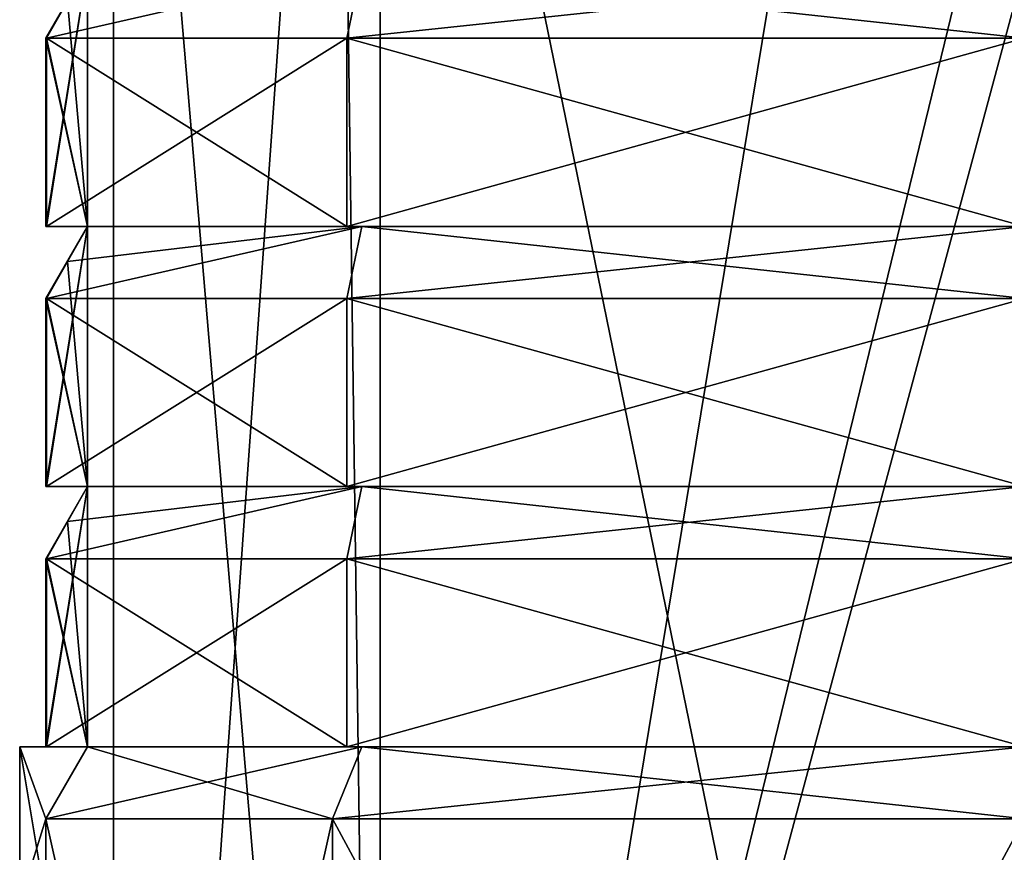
# Model space of a CAD drawing. Header units: millimetres. Extents: x -50 to 50, y -22 to 96.
# Tile 237 of 256: x -19 to 0, y 56 to 72. Entities that reach past the tile are written whole.
import ezdxf

# ---------------------------------------------------------------- set-up
doc = ezdxf.new("R2010")
doc.units = ezdxf.units.MM
doc.header["$LTSCALE"] = 65.185185
for name, color, linetype in [('1629', 7, 'CONTINUOUS'), ('1630', 7, 'CONTINUOUS'), ('1631', 7, 'CONTINUOUS'), ('1633', 7, 'CONTINUOUS'), ('1634', 7, 'CONTINUOUS'), ('1635', 7, 'CONTINUOUS'), ('1651', 7, 'CONTINUOUS'), ('1653', 7, 'CONTINUOUS'), ('1654', 7, 'CONTINUOUS'), ('1656', 7, 'CONTINUOUS'), ('1658', 7, 'CONTINUOUS'), ('1659', 7, 'CONTINUOUS'), ('1661', 7, 'CONTINUOUS'), ('1663', 7, 'CONTINUOUS'), ('1664', 7, 'CONTINUOUS'), ('1666', 7, 'CONTINUOUS'), ('1668', 7, 'CONTINUOUS'), ('1669', 7, 'CONTINUOUS'), ('1893', 7, 'CONTINUOUS'), ('1894', 7, 'CONTINUOUS'), ('1895', 7, 'CONTINUOUS'), ('1896', 7, 'CONTINUOUS'), ('2076', 7, 'CONTINUOUS'), ('2077', 7, 'CONTINUOUS'), ('2080', 7, 'CONTINUOUS'), ('2081', 7, 'CONTINUOUS'), ('3501', 7, 'CONTINUOUS'), ('3502', 7, 'CONTINUOUS'), ('3503', 7, 'CONTINUOUS'), ('3508', 7, 'CONTINUOUS'), ('3509', 7, 'CONTINUOUS'), ('3510', 7, 'CONTINUOUS'), ('3520', 7, 'CONTINUOUS'), ('3521', 7, 'CONTINUOUS'), ('3522', 7, 'CONTINUOUS'), ('3538', 7, 'CONTINUOUS'), ('3539', 7, 'CONTINUOUS'), ('3540', 7, 'CONTINUOUS'), ('3541', 7, 'CONTINUOUS'), ('3542', 7, 'CONTINUOUS'), ('3543', 7, 'CONTINUOUS'), ('3544', 7, 'CONTINUOUS'), ('3545', 7, 'CONTINUOUS'), ('3546', 7, 'CONTINUOUS'), ('3547', 7, 'CONTINUOUS'), ('3548', 7, 'CONTINUOUS'), ('3554', 7, 'CONTINUOUS'), ('3555', 7, 'CONTINUOUS'), ('3560', 7, 'CONTINUOUS'), ('3561', 7, 'CONTINUOUS'), ('3566', 7, 'CONTINUOUS'), ('3567', 7, 'CONTINUOUS'), ('3572', 7, 'CONTINUOUS'), ('3573', 7, 'CONTINUOUS'), ('3609', 7, 'CONTINUOUS'), ('3625', 7, 'CONTINUOUS')]:
    doc.layers.add(name, color=color, linetype=linetype)

msp = doc.modelspace()

# ---------------------------------------------------------------- linework, layer by layer
at = {"layer": '1629', "color": 7, "linetype": 'CONTINUOUS', "true_color": 0xe0f2ff}
for points in [[(-18.8, 56.614, 23.5), (-18.8, 32, 23.5), (-13.294, 32, 36.794), (-18.8, 56.614, 23.5)], [(-13.294, 56.614, 36.794), (-18.8, 56.614, 23.5), (-13.294, 32, 36.794), (-13.294, 56.614, 36.794)], [(0, 56.614, 42.3), (-13.294, 56.614, 36.794), (0, 32, 42.3), (0, 56.614, 42.3)], [(0, 32, 42.3), (-13.294, 56.614, 36.794), (-13.294, 32, 36.794), (0, 32, 42.3)]]:
    msp.add_3dface(points, dxfattribs=at)
at = {"layer": '1630', "color": 7, "linetype": 'CONTINUOUS', "true_color": 0xe0f2ff}
for points in [[(-18.8, 32, 23.5), (-18.8, 56.614, 23.5), (-18.8, 55, 22), (-18.8, 32, 23.5)], [(-18.8, 55, 22), (-18.8, 56.614, 23.5), (-18.8, 56.614, 20.386), (-18.8, 55, 22)], [(-18.8, 56.614, -17.5), (-18.8, 32, -17.5), (-18.8, 34.456, -7.034), (-18.8, 56.614, -17.5)], [(-18.8, 56.614, -14.386), (-18.8, 56.614, -17.5), (-18.8, 55, -16), (-18.8, 56.614, -14.386)], [(-18.8, 55, -16), (-18.8, 56.614, -17.5), (-18.8, 34.456, -7.034), (-18.8, 55, -16)], [(-18.8, 56.614, -11.614), (-18.8, 55, -10), (-18.8, 52.614, -7.52), (-18.8, 56.614, -11.614)], [(-18.8, 56.614, 17.614), (-18.8, 56.614, -11.614), (-18.8, 55.614, 13.52), (-18.8, 56.614, 17.614)], [(-18.8, 55.614, 10.364), (-18.8, 56.614, -11.614), (-18.8, 55.614, 9.913), (-18.8, 55.614, 10.364)], [(-18.8, 56.614, -11.614), (-18.8, 55.614, 10.364), (-18.8, 55.614, 11.416), (-18.8, 56.614, -11.614)], [(-18.8, 55.614, 9.913), (-18.8, 56.614, -11.614), (-18.8, 55.614, 9.312), (-18.8, 55.614, 9.913)], [(-18.8, 55.614, 13.52), (-18.8, 56.614, -11.614), (-18.8, 55.614, 13.069), (-18.8, 55.614, 13.52)], [(-18.8, 55.614, 13.069), (-18.8, 56.614, -11.614), (-18.8, 55.614, 12.017), (-18.8, 55.614, 13.069)], [(-18.8, 55.614, 12.017), (-18.8, 56.614, -11.614), (-18.8, 55.614, 11.416), (-18.8, 55.614, 12.017)], [(-18.8, 56.614, -11.614), (-18.8, 55.614, 8.861), (-18.8, 55.614, 9.312), (-18.8, 56.614, -11.614)], [(-18.8, 55.614, 8.861), (-18.8, 56.614, -11.614), (-18.8, 55.614, 8.26), (-18.8, 55.614, 8.861)], [(-18.8, 55.614, 7.809), (-18.8, 56.614, -11.614), (-18.8, 55.614, 5.931), (-18.8, 55.614, 7.809)], [(-18.8, 56.614, -11.614), (-18.8, 55.614, 7.809), (-18.8, 55.614, 8.26), (-18.8, 56.614, -11.614)], [(-18.8, 55.614, 5.931), (-18.8, 56.614, -11.614), (-18.8, 55.614, 5.254), (-18.8, 55.614, 5.931)], [(-18.8, 55.614, 5.254), (-18.8, 56.614, -11.614), (-18.8, 55.614, 4.653), (-18.8, 55.614, 5.254)], [(-18.8, 56.614, -11.614), (-18.8, 55.614, 4.202), (-18.8, 55.614, 4.653), (-18.8, 56.614, -11.614)], [(-18.8, 55.614, 4.202), (-18.8, 56.614, -11.614), (-18.8, 55.614, 3.601), (-18.8, 55.614, 4.202)], [(-18.8, 55.614, 0.445), (-18.8, 56.614, -11.614), (-18.8, 55.614, -0.006), (-18.8, 55.614, 0.445)], [(-18.8, 56.614, -11.614), (-18.8, 55.614, 0.445), (-18.8, 55.614, 1.497), (-18.8, 56.614, -11.614)], [(-18.8, 55.614, -0.006), (-18.8, 56.614, -11.614), (-18.8, 55.614, -1.809), (-18.8, 55.614, -0.006)], [(-18.8, 55.614, 3.601), (-18.8, 56.614, -11.614), (-18.8, 55.614, 3.15), (-18.8, 55.614, 3.601)], [(-18.8, 55.614, 3.15), (-18.8, 56.614, -11.614), (-18.8, 55.614, 2.098), (-18.8, 55.614, 3.15)], [(-18.8, 55.614, 2.098), (-18.8, 56.614, -11.614), (-18.8, 55.614, 1.497), (-18.8, 55.614, 2.098)], [(-18.8, 55.614, -1.809), (-18.8, 56.614, -11.614), (-18.8, 55.614, -2.11), (-18.8, 55.614, -1.809)], [(-18.8, 55.614, -2.11), (-18.8, 56.614, -11.614), (-18.8, 55.551, -2.485), (-18.8, 55.614, -2.11)], [(-18.8, 55.551, -2.485), (-18.8, 56.614, -11.614), (-18.8, 55.614, -3.913), (-18.8, 55.551, -2.485)], [(-18.8, 55.614, -7.069), (-18.8, 56.614, -11.614), (-18.8, 55.614, -7.52), (-18.8, 55.614, -7.069)], [(-18.8, 56.614, -11.614), (-18.8, 55.614, -7.069), (-18.8, 55.614, -6.017), (-18.8, 56.614, -11.614)], [(-18.8, 55.614, -7.52), (-18.8, 56.614, -11.614), (-18.8, 52.614, -7.52), (-18.8, 55.614, -7.52)], [(-18.8, 55.614, -3.913), (-18.8, 56.614, -11.614), (-18.8, 55.614, -4.364), (-18.8, 55.614, -3.913)], [(-18.8, 55.614, -4.364), (-18.8, 56.614, -11.614), (-18.8, 55.614, -5.416), (-18.8, 55.614, -4.364)], [(-18.8, 55.614, -5.416), (-18.8, 56.614, -11.614), (-18.8, 55.614, -6.017), (-18.8, 55.614, -5.416)], [(-18.8, 55, 16), (-18.8, 56.614, 17.614), (-18.8, 55.614, 13.52), (-18.8, 55, 16)]]:
    msp.add_3dface(points, dxfattribs=at)
at = {"layer": '1631', "color": 7, "linetype": 'CONTINUOUS', "true_color": 0xe0f2ff}
for points in [[(-18.8, 32, -17.5), (-18.8, 56.614, -17.5), (-13.294, 56.614, -30.794), (-18.8, 32, -17.5)], [(-18.8, 32, -17.5), (-13.294, 56.614, -30.794), (-13.294, 32, -30.794), (-18.8, 32, -17.5)], [(-13.294, 56.614, -30.794), (0, 56.614, -36.3), (-13.294, 32, -30.794), (-13.294, 56.614, -30.794)], [(-13.294, 32, -30.794), (0, 56.614, -36.3), (0, 32, -36.3), (-13.294, 32, -30.794)]]:
    msp.add_3dface(points, dxfattribs=at)
at = {"layer": '1633', "color": 7, "linetype": 'CONTINUOUS', "true_color": 0xe0f2ff}
for points in [[(-17.5, 87.5, 23.5), (-13.199, 87.5, 34.991), (-17.5, 27, 23.5), (-17.5, 87.5, 23.5)], [(-17.5, 27, 23.5), (-13.199, 87.5, 34.991), (-12.374, 27, 35.874), (-17.5, 27, 23.5)], [(-13.199, 87.5, 34.991), (-2.41, 87.5, 40.833), (-12.374, 27, 35.874), (-13.199, 87.5, 34.991)], [(-12.374, 27, 35.874), (-2.41, 87.5, 40.833), (-1.175, 73, 40.961), (-12.374, 27, 35.874)], [(0, 27, 41), (-12.374, 27, 35.874), (0, 73, 41), (0, 27, 41)], [(0, 73, 41), (-12.374, 27, 35.874), (-1.175, 73, 40.961), (0, 73, 41)]]:
    msp.add_3dface(points, dxfattribs=at)
at = {"layer": '1634', "color": 7, "linetype": 'CONTINUOUS', "true_color": 0xe0f2ff}
for points in [[(-17.5, 87.5, 23.5), (-17.5, 27, 23.5), (-17.5, 87.5, -17.5), (-17.5, 87.5, 23.5)], [(-17.5, 87.5, -17.5), (-17.5, 27, 23.5), (-17.5, 27, -17.5), (-17.5, 87.5, -17.5)]]:
    msp.add_3dface(points, dxfattribs=at)
at = {"layer": '1635', "color": 7, "linetype": 'CONTINUOUS', "true_color": 0xe0f2ff}
for points in [[(-17.5, 87.5, -17.5), (-17.5, 27, -17.5), (-12.374, 27, -29.874), (-17.5, 87.5, -17.5)], [(-17.5, 87.5, -17.5), (-12.374, 27, -29.874), (-12.374, 87.5, -29.874), (-17.5, 87.5, -17.5)], [(-12.374, 27, -29.874), (0, 27, -35), (-12.374, 87.5, -29.874), (-12.374, 27, -29.874)], [(-12.374, 87.5, -29.874), (0, 27, -35), (0, 87.5, -35), (-12.374, 87.5, -29.874)]]:
    msp.add_3dface(points, dxfattribs=at)
at = {"layer": '1651', "color": 7, "linetype": 'CONTINUOUS', "true_color": 0xe0f2ff}
for points in [[(-13.014, 71.614, -31.068), (-18.784, 71.614, -18.284), (-12.728, 73, -30.228), (-13.014, 71.614, -31.068)], [(-12.728, 73, -30.228), (-18.784, 71.614, -18.284), (-18.384, 72.327, -17.884), (-12.728, 73, -30.228)], [(0, 71.614, -36.3), (-13.014, 71.614, -31.068), (0, 73, -35.5), (0, 71.614, -36.3)], [(0, 73, -35.5), (-13.014, 71.614, -31.068), (-12.728, 73, -30.228), (0, 73, -35.5)]]:
    msp.add_3dface(points, dxfattribs=at)
at = {"layer": '1653', "color": 7, "linetype": 'CONTINUOUS', "true_color": 0xe0f2ff}
for points in [[(-13.014, 71.614, 37.068), (-12.728, 73, 36.228), (-18.784, 71.614, 24.284), (-13.014, 71.614, 37.068)], [(-18.784, 71.614, 24.284), (-12.728, 73, 36.228), (-18.384, 72.328, 23.884), (-18.784, 71.614, 24.284)], [(0, 71.614, 42.3), (-12.728, 73, 36.228), (-13.014, 71.614, 37.068), (0, 71.614, 42.3)], [(0, 73, 41.5), (-12.728, 73, 36.228), (0, 71.614, 42.3), (0, 73, 41.5)]]:
    msp.add_3dface(points, dxfattribs=at)
at = {"layer": '1654', "color": 7, "linetype": 'CONTINUOUS', "true_color": 0xe0f2ff}
for points in [[(-18, 73, 23.5), (-18, 73, -17.5), (-18.8, 71.614, 22.7), (-18, 73, 23.5)], [(-18.8, 71.614, 22.7), (-18, 73, -17.5), (-18.8, 71.614, -16.7), (-18.8, 71.614, 22.7)]]:
    msp.add_3dface(points, dxfattribs=at)
at = {"layer": '1656', "color": 7, "linetype": 'CONTINUOUS', "true_color": 0xe0f2ff}
for points in [[(-13.014, 66.614, -31.068), (-18.784, 66.614, -18.284), (-12.728, 68, -30.228), (-13.014, 66.614, -31.068)], [(-12.728, 68, -30.228), (-18.784, 66.614, -18.284), (-18.384, 67.327, -17.884), (-12.728, 68, -30.228)], [(-18, 68, -17.5), (-12.728, 68, -30.228), (-18.384, 67.327, -17.884), (-18, 68, -17.5)], [(0, 66.614, -36.3), (-13.014, 66.614, -31.068), (0, 68, -35.5), (0, 66.614, -36.3)], [(0, 68, -35.5), (-13.014, 66.614, -31.068), (-12.728, 68, -30.228), (0, 68, -35.5)]]:
    msp.add_3dface(points, dxfattribs=at)
at = {"layer": '1658', "color": 7, "linetype": 'CONTINUOUS', "true_color": 0xe0f2ff}
for points in [[(-13.014, 66.614, 37.068), (-12.728, 68, 36.228), (-18.784, 66.614, 24.284), (-13.014, 66.614, 37.068)], [(-18.784, 66.614, 24.284), (-12.728, 68, 36.228), (-18.384, 67.328, 23.884), (-18.784, 66.614, 24.284)], [(-12.728, 68, 36.228), (-18, 68, 23.5), (-18.384, 67.328, 23.884), (-12.728, 68, 36.228)], [(0, 66.614, 42.3), (-12.728, 68, 36.228), (-13.014, 66.614, 37.068), (0, 66.614, 42.3)], [(0, 68, 41.5), (-12.728, 68, 36.228), (0, 66.614, 42.3), (0, 68, 41.5)]]:
    msp.add_3dface(points, dxfattribs=at)
at = {"layer": '1659', "color": 7, "linetype": 'CONTINUOUS', "true_color": 0xe0f2ff}
for points in [[(-18, 68, 23.5), (-18, 68, -17.5), (-18.8, 66.614, 22.7), (-18, 68, 23.5)], [(-18.8, 66.614, 22.7), (-18, 68, -17.5), (-18.8, 66.614, -16.7), (-18.8, 66.614, 22.7)]]:
    msp.add_3dface(points, dxfattribs=at)
at = {"layer": '1661', "color": 7, "linetype": 'CONTINUOUS', "true_color": 0xe0f2ff}
for points in [[(-13.014, 61.614, -31.068), (-18.784, 61.614, -18.284), (-12.728, 63, -30.228), (-13.014, 61.614, -31.068)], [(-12.728, 63, -30.228), (-18.784, 61.614, -18.284), (-18.384, 62.327, -17.884), (-12.728, 63, -30.228)], [(-18, 63, -17.5), (-12.728, 63, -30.228), (-18.384, 62.327, -17.884), (-18, 63, -17.5)], [(0, 61.614, -36.3), (-13.014, 61.614, -31.068), (0, 63, -35.5), (0, 61.614, -36.3)], [(0, 63, -35.5), (-13.014, 61.614, -31.068), (-12.728, 63, -30.228), (0, 63, -35.5)]]:
    msp.add_3dface(points, dxfattribs=at)
at = {"layer": '1663', "color": 7, "linetype": 'CONTINUOUS', "true_color": 0xe0f2ff}
for points in [[(-13.014, 61.614, 37.068), (-12.728, 63, 36.228), (-18.784, 61.614, 24.284), (-13.014, 61.614, 37.068)], [(-18.784, 61.614, 24.284), (-12.728, 63, 36.228), (-18.384, 62.328, 23.884), (-18.784, 61.614, 24.284)], [(-12.728, 63, 36.228), (-18, 63, 23.5), (-18.384, 62.328, 23.884), (-12.728, 63, 36.228)], [(0, 61.614, 42.3), (-12.728, 63, 36.228), (-13.014, 61.614, 37.068), (0, 61.614, 42.3)], [(0, 63, 41.5), (-12.728, 63, 36.228), (0, 61.614, 42.3), (0, 63, 41.5)]]:
    msp.add_3dface(points, dxfattribs=at)
at = {"layer": '1664', "color": 7, "linetype": 'CONTINUOUS', "true_color": 0xe0f2ff}
for points in [[(-18, 63, 23.5), (-18, 63, -17.5), (-18.8, 61.614, 22.7), (-18, 63, 23.5)], [(-18.8, 61.614, 22.7), (-18, 63, -17.5), (-18.8, 61.614, -16.7), (-18.8, 61.614, 22.7)]]:
    msp.add_3dface(points, dxfattribs=at)
at = {"layer": '1666', "color": 7, "linetype": 'CONTINUOUS', "true_color": 0xe0f2ff}
for points in [[(-13.294, 56.614, -30.794), (-18.8, 56.614, -17.5), (-12.728, 58, -30.228), (-13.294, 56.614, -30.794)], [(-12.728, 58, -30.228), (-18.8, 56.614, -17.5), (-18, 58, -17.5), (-12.728, 58, -30.228)], [(0, 56.614, -36.3), (-13.294, 56.614, -30.794), (0, 58, -35.5), (0, 56.614, -36.3)], [(0, 58, -35.5), (-13.294, 56.614, -30.794), (-12.728, 58, -30.228), (0, 58, -35.5)]]:
    msp.add_3dface(points, dxfattribs=at)
at = {"layer": '1668', "color": 7, "linetype": 'CONTINUOUS', "true_color": 0xe0f2ff}
for points in [[(-18.8, 56.614, 23.5), (-13.294, 56.614, 36.794), (-18, 58, 23.5), (-18.8, 56.614, 23.5)], [(-18, 58, 23.5), (-13.294, 56.614, 36.794), (-12.728, 58, 36.228), (-18, 58, 23.5)], [(-13.294, 56.614, 36.794), (0, 56.614, 42.3), (-12.728, 58, 36.228), (-13.294, 56.614, 36.794)], [(-12.728, 58, 36.228), (0, 56.614, 42.3), (0, 58, 41.5), (-12.728, 58, 36.228)]]:
    msp.add_3dface(points, dxfattribs=at)
at = {"layer": '1669', "color": 7, "linetype": 'CONTINUOUS', "true_color": 0xe0f2ff}
for points in [[(-18.8, 56.614, 20.386), (-18.8, 56.614, 23.5), (-18, 58, 19), (-18.8, 56.614, 20.386)], [(-18.8, 56.614, 23.5), (-18, 58, 23.5), (-18, 58, 19), (-18.8, 56.614, 23.5)]]:
    msp.add_3dface(points, dxfattribs=at)
at = {"layer": '1893', "color": 7, "linetype": 'CONTINUOUS', "true_color": 0xe0f2ff}
for points in [[(-18.784, 61.614, -18.284), (-18, 63, -17.5), (-18.384, 62.327, -17.884), (-18.784, 61.614, -18.284)], [(-18, 63, -17.5), (-18.784, 61.614, -18.284), (-18.784, 58, -18.284), (-18, 63, -17.5)], [(-18, 58, -17.5), (-18, 63, -17.5), (-18.784, 58, -18.284), (-18, 58, -17.5)]]:
    msp.add_3dface(points, dxfattribs=at)
at = {"layer": '1894', "color": 7, "linetype": 'CONTINUOUS', "true_color": 0xe0f2ff}
for points in [[(-18.8, 61.614, -16.7), (-18, 63, -17.5), (-18, 58, -17.5), (-18.8, 61.614, -16.7)], [(-18.8, 61.614, -16.7), (-18, 58, -17.5), (-18.8, 58, -16.7), (-18.8, 61.614, -16.7)]]:
    msp.add_3dface(points, dxfattribs=at)
at = {"layer": '1895', "color": 7, "linetype": 'CONTINUOUS', "true_color": 0xe0f2ff}
for points in [[(-18, 63, 23.5), (-18.8, 61.614, 22.7), (-18.8, 58, 22.7), (-18, 63, 23.5)], [(-18, 58, 23.5), (-18, 63, 23.5), (-18.8, 58, 22.7), (-18, 58, 23.5)]]:
    msp.add_3dface(points, dxfattribs=at)
at = {"layer": '1896', "color": 7, "linetype": 'CONTINUOUS', "true_color": 0xe0f2ff}
for points in [[(-18.384, 62.328, 23.884), (-18, 63, 23.5), (-18, 58, 23.5), (-18.384, 62.328, 23.884)], [(-18.784, 61.614, 24.284), (-18.384, 62.328, 23.884), (-18, 58, 23.5), (-18.784, 61.614, 24.284)], [(-18.784, 61.614, 24.284), (-18, 58, 23.5), (-18.784, 58, 24.284), (-18.784, 61.614, 24.284)]]:
    msp.add_3dface(points, dxfattribs=at)
at = {"layer": '2076', "color": 7, "linetype": 'CONTINUOUS', "true_color": 0xe0f2ff}
for points in [[(-19.3, 55, -10), (-18.8, 56.614, -11.614), (-19.3, 58, -13), (-19.3, 55, -10)], [(-19.3, 58, -13), (-18.8, 56.614, -11.614), (-18, 58, -13), (-19.3, 58, -13)], [(-18.8, 55, -10), (-18.8, 56.614, -11.614), (-19.3, 55, -10), (-18.8, 55, -10)]]:
    msp.add_3dface(points, dxfattribs=at)
at = {"layer": '2077', "color": 7, "linetype": 'CONTINUOUS', "true_color": 0xe0f2ff}
for points in [[(-18.8, 56.614, -14.386), (-18.8, 55, -16), (-19.3, 58, -13), (-18.8, 56.614, -14.386)], [(-18.8, 56.614, -14.386), (-19.3, 58, -13), (-18, 58, -13), (-18.8, 56.614, -14.386)], [(-19.3, 58, -13), (-18.8, 55, -16), (-19.3, 55, -16), (-19.3, 58, -13)]]:
    msp.add_3dface(points, dxfattribs=at)
at = {"layer": '2080', "color": 7, "linetype": 'CONTINUOUS', "true_color": 0xe0f2ff}
for points in [[(-18.8, 56.614, 20.386), (-18, 58, 19), (-19.3, 58, 19), (-18.8, 56.614, 20.386)], [(-19.3, 55, 22), (-18.8, 56.614, 20.386), (-19.3, 58, 19), (-19.3, 55, 22)], [(-18.8, 55, 22), (-18.8, 56.614, 20.386), (-19.3, 55, 22), (-18.8, 55, 22)]]:
    msp.add_3dface(points, dxfattribs=at)
at = {"layer": '2081', "color": 7, "linetype": 'CONTINUOUS', "true_color": 0xe0f2ff}
for points in [[(-18.8, 56.614, 17.614), (-18.8, 55, 16), (-19.3, 58, 19), (-18.8, 56.614, 17.614)], [(-18, 58, 19), (-18.8, 56.614, 17.614), (-19.3, 58, 19), (-18, 58, 19)], [(-18.8, 55, 16), (-19.3, 55, 16), (-19.3, 58, 19), (-18.8, 55, 16)]]:
    msp.add_3dface(points, dxfattribs=at)
at = {"layer": '3501', "color": 7, "linetype": 'CONTINUOUS', "true_color": 0xe0f2ff}
for points in [[(-13.014, 61.614, 37.068), (-18.784, 61.614, 24.284), (-13.014, 58, 37.068), (-13.014, 61.614, 37.068)], [(-18.784, 61.614, 24.284), (-18.784, 58, 24.284), (-13.014, 58, 37.068), (-18.784, 61.614, 24.284)], [(0, 61.614, 42.3), (-13.014, 61.614, 37.068), (0, 58, 42.3), (0, 61.614, 42.3)], [(0, 58, 42.3), (-13.014, 61.614, 37.068), (-13.014, 58, 37.068), (0, 58, 42.3)]]:
    msp.add_3dface(points, dxfattribs=at)
at = {"layer": '3502', "color": 7, "linetype": 'CONTINUOUS', "true_color": 0xe0f2ff}
for points in [[(-13.014, 66.614, 37.068), (-18.784, 66.614, 24.284), (-13.014, 63, 37.068), (-13.014, 66.614, 37.068)], [(-18.784, 66.614, 24.284), (-18.784, 63, 24.284), (-13.014, 63, 37.068), (-18.784, 66.614, 24.284)], [(0, 66.614, 42.3), (-13.014, 66.614, 37.068), (0, 63, 42.3), (0, 66.614, 42.3)], [(0, 63, 42.3), (-13.014, 66.614, 37.068), (-13.014, 63, 37.068), (0, 63, 42.3)]]:
    msp.add_3dface(points, dxfattribs=at)
at = {"layer": '3503', "color": 7, "linetype": 'CONTINUOUS', "true_color": 0xe0f2ff}
for points in [[(-13.014, 71.614, 37.068), (-18.784, 71.614, 24.284), (-13.014, 68, 37.068), (-13.014, 71.614, 37.068)], [(-18.784, 71.614, 24.284), (-18.784, 68, 24.284), (-13.014, 68, 37.068), (-18.784, 71.614, 24.284)], [(0, 71.614, 42.3), (-13.014, 71.614, 37.068), (0, 68, 42.3), (0, 71.614, 42.3)], [(0, 68, 42.3), (-13.014, 71.614, 37.068), (-13.014, 68, 37.068), (0, 68, 42.3)]]:
    msp.add_3dface(points, dxfattribs=at)
at = {"layer": '3508', "color": 7, "linetype": 'CONTINUOUS', "true_color": 0xe0f2ff}
for points in [[(-18.8, 61.614, 22.7), (-18.8, 61.614, -16.7), (-18.8, 58, 22.7), (-18.8, 61.614, 22.7)], [(-18.8, 61.614, -16.7), (-18.8, 58, -16.7), (-18.8, 58, 22.7), (-18.8, 61.614, -16.7)]]:
    msp.add_3dface(points, dxfattribs=at)
at = {"layer": '3509', "color": 7, "linetype": 'CONTINUOUS', "true_color": 0xe0f2ff}
for points in [[(-18.8, 66.614, 22.7), (-18.8, 66.614, -16.7), (-18.8, 63, 22.7), (-18.8, 66.614, 22.7)], [(-18.8, 63, 22.7), (-18.8, 66.614, -16.7), (-18.8, 63, -16.7), (-18.8, 63, 22.7)]]:
    msp.add_3dface(points, dxfattribs=at)
at = {"layer": '3510', "color": 7, "linetype": 'CONTINUOUS', "true_color": 0xe0f2ff}
for points in [[(-18.8, 71.614, 22.7), (-18.8, 71.614, -16.7), (-18.8, 68, 22.7), (-18.8, 71.614, 22.7)], [(-18.8, 68, 22.7), (-18.8, 71.614, -16.7), (-18.8, 68, -16.7), (-18.8, 68, 22.7)]]:
    msp.add_3dface(points, dxfattribs=at)
at = {"layer": '3520', "color": 7, "linetype": 'CONTINUOUS', "true_color": 0xe0f2ff}
for points in [[(-18.784, 61.614, -18.284), (-13.014, 61.614, -31.068), (-18.784, 58, -18.284), (-18.784, 61.614, -18.284)], [(-18.784, 58, -18.284), (-13.014, 61.614, -31.068), (-13.014, 58, -31.068), (-18.784, 58, -18.284)], [(-13.014, 61.614, -31.068), (0, 61.614, -36.3), (-13.014, 58, -31.068), (-13.014, 61.614, -31.068)], [(-13.014, 58, -31.068), (0, 61.614, -36.3), (0, 58, -36.3), (-13.014, 58, -31.068)]]:
    msp.add_3dface(points, dxfattribs=at)
at = {"layer": '3521', "color": 7, "linetype": 'CONTINUOUS', "true_color": 0xe0f2ff}
for points in [[(-18.784, 66.614, -18.284), (-13.014, 66.614, -31.068), (-18.784, 63, -18.284), (-18.784, 66.614, -18.284)], [(-18.784, 63, -18.284), (-13.014, 66.614, -31.068), (-13.014, 63, -31.068), (-18.784, 63, -18.284)], [(-13.014, 66.614, -31.068), (0, 66.614, -36.3), (-13.014, 63, -31.068), (-13.014, 66.614, -31.068)], [(-13.014, 63, -31.068), (0, 66.614, -36.3), (0, 63, -36.3), (-13.014, 63, -31.068)]]:
    msp.add_3dface(points, dxfattribs=at)
at = {"layer": '3522', "color": 7, "linetype": 'CONTINUOUS', "true_color": 0xe0f2ff}
for points in [[(-18.784, 71.614, -18.284), (-13.014, 71.614, -31.068), (-18.784, 68, -18.284), (-18.784, 71.614, -18.284)], [(-18.784, 68, -18.284), (-13.014, 71.614, -31.068), (-13.014, 68, -31.068), (-18.784, 68, -18.284)], [(-13.014, 71.614, -31.068), (0, 71.614, -36.3), (-13.014, 68, -31.068), (-13.014, 71.614, -31.068)], [(-13.014, 68, -31.068), (0, 71.614, -36.3), (0, 68, -36.3), (-13.014, 68, -31.068)]]:
    msp.add_3dface(points, dxfattribs=at)
at = {"layer": '3538', "color": 7, "linetype": 'CONTINUOUS', "true_color": 0xe0f2ff}
for points in [[(-18, 68, -17.5), (-18.784, 68, -18.284), (-13.014, 68, -31.068), (-18, 68, -17.5)], [(-12.728, 68, -30.228), (-18, 68, -17.5), (-13.014, 68, -31.068), (-12.728, 68, -30.228)], [(-12.728, 68, -30.228), (-13.014, 68, -31.068), (0, 68, -36.3), (-12.728, 68, -30.228)], [(0, 68, -35.5), (-12.728, 68, -30.228), (0, 68, -36.3), (0, 68, -35.5)]]:
    msp.add_3dface(points, dxfattribs=at)
at = {"layer": '3539', "color": 7, "linetype": 'CONTINUOUS', "true_color": 0xe0f2ff}
for points in [[(-18.784, 68, 24.284), (-18, 68, 23.5), (-13.014, 68, 37.068), (-18.784, 68, 24.284)], [(-18, 68, 23.5), (-12.728, 68, 36.228), (-13.014, 68, 37.068), (-18, 68, 23.5)], [(-12.728, 68, 36.228), (0, 68, 41.5), (-13.014, 68, 37.068), (-12.728, 68, 36.228)], [(0, 68, 41.5), (0, 68, 42.3), (-13.014, 68, 37.068), (0, 68, 41.5)]]:
    msp.add_3dface(points, dxfattribs=at)
at = {"layer": '3540', "color": 7, "linetype": 'CONTINUOUS', "true_color": 0xe0f2ff}
for points in [[(-18, 68, -17.5), (-18, 68, 23.5), (-18.8, 68, -16.7), (-18, 68, -17.5)], [(-18, 68, 23.5), (-18.8, 68, 22.7), (-18.8, 68, -16.7), (-18, 68, 23.5)]]:
    msp.add_3dface(points, dxfattribs=at)
at = {"layer": '3541', "color": 7, "linetype": 'CONTINUOUS', "true_color": 0xe0f2ff}
for points in [[(-18, 63, -17.5), (-18.784, 63, -18.284), (-13.014, 63, -31.068), (-18, 63, -17.5)], [(-12.728, 63, -30.228), (-18, 63, -17.5), (-13.014, 63, -31.068), (-12.728, 63, -30.228)], [(-12.728, 63, -30.228), (-13.014, 63, -31.068), (0, 63, -36.3), (-12.728, 63, -30.228)], [(0, 63, -35.5), (-12.728, 63, -30.228), (0, 63, -36.3), (0, 63, -35.5)]]:
    msp.add_3dface(points, dxfattribs=at)
at = {"layer": '3542', "color": 7, "linetype": 'CONTINUOUS', "true_color": 0xe0f2ff}
for points in [[(-18.784, 63, 24.284), (-18, 63, 23.5), (-13.014, 63, 37.068), (-18.784, 63, 24.284)], [(-18, 63, 23.5), (-12.728, 63, 36.228), (-13.014, 63, 37.068), (-18, 63, 23.5)], [(-12.728, 63, 36.228), (0, 63, 41.5), (-13.014, 63, 37.068), (-12.728, 63, 36.228)], [(0, 63, 41.5), (0, 63, 42.3), (-13.014, 63, 37.068), (0, 63, 41.5)]]:
    msp.add_3dface(points, dxfattribs=at)
at = {"layer": '3543', "color": 7, "linetype": 'CONTINUOUS', "true_color": 0xe0f2ff}
for points in [[(-18, 63, -17.5), (-18, 63, 23.5), (-18.8, 63, -16.7), (-18, 63, -17.5)], [(-18, 63, 23.5), (-18.8, 63, 22.7), (-18.8, 63, -16.7), (-18, 63, 23.5)]]:
    msp.add_3dface(points, dxfattribs=at)
at = {"layer": '3544', "color": 7, "linetype": 'CONTINUOUS', "true_color": 0xe0f2ff}
for points in [[(-18, 58, -17.5), (-18.784, 58, -18.284), (-13.014, 58, -31.068), (-18, 58, -17.5)], [(-12.728, 58, -30.228), (-18, 58, -17.5), (-13.014, 58, -31.068), (-12.728, 58, -30.228)], [(-12.728, 58, -30.228), (-13.014, 58, -31.068), (0, 58, -36.3), (-12.728, 58, -30.228)], [(0, 58, -35.5), (-12.728, 58, -30.228), (0, 58, -36.3), (0, 58, -35.5)]]:
    msp.add_3dface(points, dxfattribs=at)
at = {"layer": '3545', "color": 7, "linetype": 'CONTINUOUS', "true_color": 0xe0f2ff}
for points in [[(-18.784, 58, 24.284), (-18, 58, 23.5), (-13.014, 58, 37.068), (-18.784, 58, 24.284)], [(-18, 58, 23.5), (-12.728, 58, 36.228), (-13.014, 58, 37.068), (-18, 58, 23.5)], [(-12.728, 58, 36.228), (0, 58, 41.5), (-13.014, 58, 37.068), (-12.728, 58, 36.228)], [(0, 58, 41.5), (0, 58, 42.3), (-13.014, 58, 37.068), (0, 58, 41.5)]]:
    msp.add_3dface(points, dxfattribs=at)
at = {"layer": '3546', "color": 7, "linetype": 'CONTINUOUS', "true_color": 0xe0f2ff}
for points in [[(-18.8, 58, -16.7), (-18, 58, -17.5), (-18, 58, -13), (-18.8, 58, -16.7)], [(-18, 58, 19), (-18, 58, 23.5), (-18.8, 58, 22.7), (-18, 58, 19)], [(-18.8, 58, -16.7), (-18, 58, 19), (-18.8, 58, 22.7), (-18.8, 58, -16.7)], [(-18, 58, 19), (-18.8, 58, -16.7), (-18, 58, -13), (-18, 58, 19)]]:
    msp.add_3dface(points, dxfattribs=at)
at = {"layer": '3547', "color": 7, "linetype": 'CONTINUOUS', "true_color": 0xe0f2ff}
for points in [[(-18.8, 56.614, -11.614), (-18.8, 56.614, 17.614), (-18, 58, -13), (-18.8, 56.614, -11.614)], [(-18.8, 56.614, 17.614), (-18, 58, 19), (-18, 58, -13), (-18.8, 56.614, 17.614)]]:
    msp.add_3dface(points, dxfattribs=at)
at = {"layer": '3548', "color": 7, "linetype": 'CONTINUOUS', "true_color": 0xe0f2ff}
for points in [[(-18.8, 56.614, -17.5), (-18.8, 56.614, -14.386), (-18, 58, -17.5), (-18.8, 56.614, -17.5)], [(-18, 58, -17.5), (-18.8, 56.614, -14.386), (-18, 58, -13), (-18, 58, -17.5)]]:
    msp.add_3dface(points, dxfattribs=at)
at = {"layer": '3554', "color": 7, "linetype": 'CONTINUOUS', "true_color": 0xe0f2ff}
for points in [[(-18.784, 66.614, -18.284), (-18, 68, -17.5), (-18.384, 67.327, -17.884), (-18.784, 66.614, -18.284)], [(-18, 68, -17.5), (-18.784, 66.614, -18.284), (-18.784, 63, -18.284), (-18, 68, -17.5)], [(-18, 63, -17.5), (-18, 68, -17.5), (-18.784, 63, -18.284), (-18, 63, -17.5)]]:
    msp.add_3dface(points, dxfattribs=at)
at = {"layer": '3555', "color": 7, "linetype": 'CONTINUOUS', "true_color": 0xe0f2ff}
for points in [[(-18.784, 71.614, -18.284), (-18, 73, -17.5), (-18.384, 72.327, -17.884), (-18.784, 71.614, -18.284)], [(-18, 73, -17.5), (-18.784, 71.614, -18.284), (-18.784, 68, -18.284), (-18, 73, -17.5)], [(-18, 68, -17.5), (-18, 73, -17.5), (-18.784, 68, -18.284), (-18, 68, -17.5)]]:
    msp.add_3dface(points, dxfattribs=at)
at = {"layer": '3560', "color": 7, "linetype": 'CONTINUOUS', "true_color": 0xe0f2ff}
for points in [[(-18.8, 66.614, -16.7), (-18, 68, -17.5), (-18, 63, -17.5), (-18.8, 66.614, -16.7)], [(-18.8, 66.614, -16.7), (-18, 63, -17.5), (-18.8, 63, -16.7), (-18.8, 66.614, -16.7)]]:
    msp.add_3dface(points, dxfattribs=at)
at = {"layer": '3561', "color": 7, "linetype": 'CONTINUOUS', "true_color": 0xe0f2ff}
for points in [[(-18.8, 71.614, -16.7), (-18, 73, -17.5), (-18, 68, -17.5), (-18.8, 71.614, -16.7)], [(-18.8, 71.614, -16.7), (-18, 68, -17.5), (-18.8, 68, -16.7), (-18.8, 71.614, -16.7)]]:
    msp.add_3dface(points, dxfattribs=at)
at = {"layer": '3566', "color": 7, "linetype": 'CONTINUOUS', "true_color": 0xe0f2ff}
for points in [[(-18, 68, 23.5), (-18.8, 66.614, 22.7), (-18.8, 63, 22.7), (-18, 68, 23.5)], [(-18, 63, 23.5), (-18, 68, 23.5), (-18.8, 63, 22.7), (-18, 63, 23.5)]]:
    msp.add_3dface(points, dxfattribs=at)
at = {"layer": '3567', "color": 7, "linetype": 'CONTINUOUS', "true_color": 0xe0f2ff}
for points in [[(-18, 73, 23.5), (-18.8, 71.614, 22.7), (-18.8, 68, 22.7), (-18, 73, 23.5)], [(-18, 68, 23.5), (-18, 73, 23.5), (-18.8, 68, 22.7), (-18, 68, 23.5)]]:
    msp.add_3dface(points, dxfattribs=at)
at = {"layer": '3572', "color": 7, "linetype": 'CONTINUOUS', "true_color": 0xe0f2ff}
for points in [[(-18.384, 67.328, 23.884), (-18, 68, 23.5), (-18, 63, 23.5), (-18.384, 67.328, 23.884)], [(-18.784, 66.614, 24.284), (-18.384, 67.328, 23.884), (-18, 63, 23.5), (-18.784, 66.614, 24.284)], [(-18.784, 66.614, 24.284), (-18, 63, 23.5), (-18.784, 63, 24.284), (-18.784, 66.614, 24.284)]]:
    msp.add_3dface(points, dxfattribs=at)
at = {"layer": '3573', "color": 7, "linetype": 'CONTINUOUS', "true_color": 0xe0f2ff}
for points in [[(-18.384, 72.328, 23.884), (-18, 73, 23.5), (-18, 68, 23.5), (-18.384, 72.328, 23.884)], [(-18.784, 71.614, 24.284), (-18.384, 72.328, 23.884), (-18, 68, 23.5), (-18.784, 71.614, 24.284)], [(-18.784, 71.614, 24.284), (-18, 68, 23.5), (-18.784, 68, 24.284), (-18.784, 71.614, 24.284)]]:
    msp.add_3dface(points, dxfattribs=at)
at = {"layer": '3609', "color": 7, "linetype": 'CONTINUOUS', "true_color": 0xe0f2ff}
msp.add_3dface([(-19.3, 55, 16), (-19.3, 55, 22), (-19.3, 58, 19), (-19.3, 55, 16)], dxfattribs=at)
at = {"layer": '3625', "color": 7, "linetype": 'CONTINUOUS', "true_color": 0xe0f2ff}
msp.add_3dface([(-19.3, 55, -10), (-19.3, 58, -13), (-19.3, 55, -16), (-19.3, 55, -10)], dxfattribs=at)

doc.saveas('drawing.dxf')
